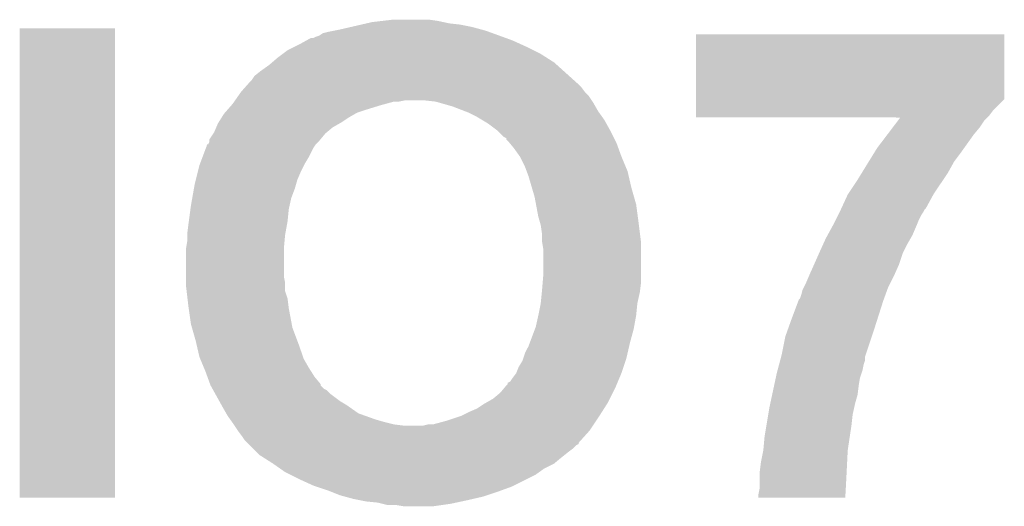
# Model space of a CAD drawing. Extents: x -1.3 to 24.2, y -3.9 to 53.4.
# Tile 49 of 61: x 19.2 to 21.2, y 35.3 to 36.3. Entities that reach past the tile are written whole.
import ezdxf

# ---------------------------------------------------------------- set-up
doc = ezdxf.new("R2010")
doc.units = 0
doc.layers.add('UART_I2C_SPI_2_CLICK_V100_GTO', color=14, linetype='CONTINUOUS')

msp = doc.modelspace()

# ---------------------------------------------------------------- linework, layer by layer
at = {"layer": 'UART_I2C_SPI_2_CLICK_V100_GTO'}
for points in [[(19.8628, 36.24834), (19.884814, 36.25342), (20.155748, 36.24834), (20.13712, 36.25342)], [(19.884814, 36.25342), (19.906828, 36.2585), (20.13712, 36.25342), (20.111718, 36.2585)], [(19.906828, 36.2585), (19.917834, 36.26104), (20.111718, 36.2585), (20.088862, 36.26104)], [(19.917834, 36.26104), (19.928842, 36.26358), (20.088862, 36.26104), (20.07743, 36.26358)], [(19.928842, 36.26358), (19.950432, 36.26612), (20.07743, 36.26358), (20.065998, 36.26612)], [(19.950432, 36.26612), (19.972022, 36.26866), (20.065998, 36.26612), (20.04822, 36.26866)], [(19.19732, 35.275542), (19.19734, 36.250858), (19.395418, 35.275542), (19.39544, 36.250858)], [(19.19734, 36.250858), (19.197342, 36.25088), (19.39544, 36.250858), (19.197342, 36.25088)], [(19.806924, 36.230562), (19.812002, 36.2331), (20.206964, 36.230562), (20.199984, 36.2331)], [(19.812002, 36.2331), (19.819624, 36.235642), (20.199984, 36.2331), (20.192994, 36.235642)], [(19.819624, 36.235642), (19.827242, 36.240722), (20.192994, 36.235642), (20.179026, 36.240722)], [(19.827242, 36.240722), (19.8374, 36.24326), (20.179026, 36.240722), (20.172046, 36.24326)], [(19.8374, 36.24326), (19.8501, 36.2458), (20.172046, 36.24326), (20.16506, 36.2458)], [(19.8501, 36.2458), (19.8628, 36.24834), (20.16506, 36.2458), (20.155748, 36.24834)], [(20.601944, 36.103554), (20.60196, 36.238158), (21.242014, 36.103554), (21.24202, 36.238158)], [(20.60196, 36.238158), (20.601962, 36.23818), (21.24202, 36.238158), (20.601962, 36.23818)], [(19.753582, 36.20516), (19.76882, 36.21278), (20.26412, 36.20516), (20.24888, 36.21278)], [(19.76882, 36.21278), (19.77898, 36.21786), (20.24888, 36.21278), (20.237704, 36.21786)], [(19.77898, 36.21786), (19.792698, 36.22548), (20.237704, 36.21786), (20.220938, 36.22548)], [(19.792698, 36.22548), (19.801846, 36.23056), (20.220938, 36.22548), (20.20697, 36.23056)], [(19.801846, 36.23056), (19.806924, 36.230562), (20.20697, 36.23056), (20.206964, 36.230562)], [(19.733258, 36.18992), (19.743416, 36.197538), (20.291332, 36.18992), (20.27936, 36.197538)], [(19.743416, 36.197538), (19.753582, 36.20516), (20.27936, 36.197538), (20.26412, 36.20516)], [(19.6977, 36.16198), (19.71548, 36.17468), (20.327056, 36.16198), (20.312946, 36.17468)], [(19.71548, 36.17468), (19.721402, 36.179758), (20.312946, 36.17468), (20.307302, 36.179758)], [(19.721402, 36.179758), (19.733258, 36.18992), (20.307302, 36.179758), (20.291332, 36.18992)], [(19.67992, 36.1442), (19.685002, 36.151822), (20.346812, 36.1442), (20.338344, 36.151822)], [(19.685002, 36.151822), (19.6977, 36.16198), (20.338344, 36.151822), (20.327056, 36.16198)], [(19.666088, 36.128958), (19.670606, 36.13404), (20.36318, 36.128958), (20.3581, 36.13404)], [(19.670606, 36.13404), (19.67738, 36.14166), (20.3581, 36.13404), (20.349634, 36.14166)], [(19.67738, 36.14166), (19.67992, 36.1442), (20.349634, 36.14166), (20.346812, 36.1442)], [(19.644614, 36.10102), (19.651726, 36.11118), (20.385194, 36.10102), (20.37842, 36.11118)], [(19.651726, 36.11118), (19.65706, 36.1188), (20.37842, 36.11118), (20.370802, 36.1188)], [(19.65706, 36.1188), (19.657062, 36.118802), (20.370802, 36.1188), (20.370802, 36.118802)], [(19.657062, 36.118802), (19.666088, 36.128958), (20.370802, 36.118802), (20.36318, 36.128958)], [(19.628166, 36.0807), (19.637056, 36.09086), (19.9136, 36.0807), (19.94662, 36.09086)], [(19.637056, 36.09086), (19.63928, 36.0934), (19.94662, 36.09086), (19.955934, 36.0934)], [(19.63928, 36.0934), (19.642836, 36.09848), (19.955934, 36.0934), (19.974562, 36.09848)], [(19.642836, 36.09848), (19.644614, 36.10102), (19.984722, 36.09848), (19.997422, 36.10102)], [(20.060922, 36.09848), (20.03806, 36.10102), (20.386888, 36.09848), (20.385194, 36.10102)], [(20.069808, 36.095942), (20.060922, 36.09848), (20.388578, 36.095942), (20.386888, 36.09848)], [(20.09648, 36.088322), (20.069808, 36.095942), (20.392934, 36.088322), (20.388578, 36.095942)], [(20.60194, 36.080698), (20.601944, 36.103554), (21.21916, 36.080698), (21.242014, 36.103554)], [(19.616736, 36.065458), (19.6215, 36.073082), (19.880578, 36.065458), (19.89392, 36.073082)], [(19.6215, 36.073082), (19.62372, 36.07562), (19.89392, 36.073082), (19.898362, 36.07562)], [(19.62372, 36.07562), (19.628166, 36.0807), (19.898362, 36.07562), (19.9136, 36.0807)], [(20.122904, 36.078158), (20.09648, 36.088322), (20.39874, 36.078158), (20.392934, 36.088322)], [(20.1295, 36.07562), (20.122904, 36.078158), (20.400554, 36.07562), (20.39874, 36.078158)], [(20.144738, 36.068), (20.1295, 36.07562), (20.405998, 36.068), (20.400554, 36.07562)], [(20.60194, 36.07054), (20.60194, 36.080698), (21.211538, 36.07054), (21.21916, 36.080698)], [(20.60194, 36.065482), (20.60194, 36.07054), (21.20648, 36.065482), (21.211538, 36.07054)], [(19.605536, 36.045142), (19.608802, 36.05276), (19.847562, 36.045142), (19.860894, 36.05276)], [(19.608802, 36.05276), (19.610388, 36.0553), (19.860894, 36.05276), (19.86534, 36.0553)], [(19.610388, 36.0553), (19.616736, 36.065458), (19.86534, 36.0553), (19.880578, 36.065458)], [(20.15744, 36.06038), (20.144738, 36.068), (20.411442, 36.06038), (20.405998, 36.068)], [(20.17014, 36.05276), (20.15744, 36.06038), (20.415676, 36.05276), (20.411442, 36.06038)], [(20.190458, 36.03752), (20.17014, 36.05276), (20.42414, 36.03752), (20.415676, 36.05276)], [(21.026076, 36.06546), (20.60194, 36.065482), (21.206458, 36.06546), (21.20648, 36.065482)], [(21.010646, 36.04514), (21.022218, 36.06038), (21.19122, 36.04514), (21.20138, 36.06038)], [(21.022218, 36.06038), (21.026076, 36.06546), (21.20138, 36.06038), (21.206458, 36.06546)], [(19.591024, 36.019746), (19.599488, 36.032442), (19.82174, 36.019746), (19.832322, 36.032442)], [(19.599488, 36.032442), (19.60118, 36.03498), (19.832322, 36.032442), (19.835366, 36.03498)], [(19.60118, 36.03498), (19.605536, 36.045142), (19.835366, 36.03498), (19.847562, 36.045142)], [(20.19046, 36.037518), (20.190458, 36.03752), (20.424142, 36.037518), (20.42414, 36.03752)], [(20.203164, 36.024818), (20.19046, 36.037518), (20.430492, 36.024818), (20.424142, 36.037518)], [(20.977858, 36.001958), (20.999074, 36.0299), (21.15856, 36.001958), (21.17852, 36.0299)], [(20.999074, 36.0299), (21.010646, 36.04514), (21.17852, 36.0299), (21.19122, 36.04514)], [(19.58594, 36.007044), (19.585962, 36.00958), (19.81031, 36.007044), (19.812, 36.00958)], [(19.585962, 36.00958), (19.586322, 36.009582), (19.812, 36.00958), (19.812002, 36.009582)], [(19.586322, 36.009582), (19.588486, 36.009594), (19.812002, 36.009582), (19.812014, 36.009594)], [(19.588486, 36.009594), (19.59102, 36.014664), (19.812014, 36.009594), (19.817084, 36.014664)], [(19.59102, 36.0172), (19.591024, 36.019746), (19.81962, 36.0172), (19.82174, 36.019746)], [(19.59102, 36.014664), (19.59102, 36.0172), (19.817084, 36.014664), (19.81962, 36.0172)], [(20.20824, 36.022266), (20.203164, 36.024818), (20.431768, 36.022266), (20.430492, 36.024818)], [(20.208246, 36.019734), (20.20824, 36.022266), (20.433034, 36.019734), (20.431768, 36.022266)], [(20.21078, 36.0172), (20.208246, 36.019734), (20.4343, 36.0172), (20.433034, 36.019734)], [(20.215016, 36.012118), (20.21078, 36.0172), (20.43684, 36.012118), (20.4343, 36.0172)], [(20.22348, 36.00196), (20.215016, 36.012118), (20.440536, 36.00196), (20.43684, 36.012118)], [(19.576414, 35.98164), (19.584034, 36.001962), (19.79676, 35.98164), (19.806922, 36.001962)], [(19.584034, 36.001962), (19.58594, 36.007044), (19.806922, 36.001962), (19.81031, 36.007044)], [(20.236178, 35.984182), (20.22348, 36.00196), (20.447, 35.984182), (20.440536, 36.00196)], [(20.960664, 35.97402), (20.97317, 35.99434), (21.137878, 35.97402), (21.15312, 35.99434)], [(20.97317, 35.99434), (20.977858, 36.001958), (21.15312, 35.99434), (21.15856, 36.001958)], [(19.567526, 35.9537), (19.570702, 35.966402), (19.78152, 35.9537), (19.78787, 35.966402)], [(19.570702, 35.966402), (19.571652, 35.968938), (19.78787, 35.966402), (19.78914, 35.968938)], [(19.571652, 35.968938), (19.576414, 35.98164), (19.78914, 35.968938), (19.79676, 35.98164)], [(20.23618, 35.984178), (20.236178, 35.984182), (20.447002, 35.984178), (20.447, 35.984182)], [(20.24634, 35.96386), (20.23618, 35.984178), (20.455468, 35.96386), (20.447002, 35.984178)], [(20.946598, 35.95116), (20.960664, 35.97402), (21.12518, 35.95116), (21.137878, 35.97402)], [(19.56308, 35.935922), (19.567526, 35.9537), (19.7739, 35.935922), (19.78152, 35.9537)], [(20.250152, 35.953698), (20.24634, 35.96386), (20.4597, 35.953698), (20.455468, 35.96386)], [(20.25396, 35.943542), (20.250152, 35.953698), (20.462044, 35.943542), (20.4597, 35.953698)], [(20.93722, 35.93592), (20.946598, 35.95116), (21.11502, 35.93592), (21.12518, 35.95116)], [(19.559194, 35.918138), (19.56054, 35.92576), (19.768818, 35.918138), (19.770996, 35.92576)], [(19.56054, 35.92576), (19.56308, 35.935922), (19.770996, 35.92576), (19.7739, 35.935922)], [(20.260684, 35.92068), (20.25396, 35.943542), (20.46732, 35.92068), (20.462044, 35.943542)], [(20.916902, 35.905442), (20.93722, 35.93592), (21.094702, 35.905442), (21.11502, 35.93592)], [(19.555608, 35.897822), (19.559194, 35.918138), (19.761202, 35.897822), (19.768818, 35.918138)], [(20.26666, 35.90036), (20.260684, 35.92068), (20.473126, 35.90036), (20.46732, 35.92068)], [(20.904004, 35.8775), (20.916902, 35.905442), (21.079458, 35.8775), (21.094702, 35.905442)], [(19.55292, 35.88258), (19.555608, 35.897822), (19.757812, 35.88258), (19.761202, 35.897822)], [(20.269518, 35.885118), (20.26666, 35.90036), (20.47748, 35.885118), (20.473126, 35.90036)], [(20.27428, 35.85972), (20.269518, 35.885118), (20.480868, 35.85972), (20.47748, 35.885118)], [(19.548516, 35.849558), (19.551904, 35.87496), (19.75358, 35.849558), (19.75612, 35.87496)], [(19.551904, 35.87496), (19.55292, 35.88258), (19.75612, 35.87496), (19.757812, 35.88258)], [(20.896578, 35.862258), (20.900388, 35.869878), (21.0693, 35.862258), (21.074378, 35.869878)], [(20.900388, 35.869878), (20.90166, 35.87242), (21.074378, 35.869878), (21.075648, 35.87242)], [(20.90166, 35.87242), (20.90283, 35.874956), (21.075648, 35.87242), (21.076918, 35.874956)], [(20.90283, 35.874956), (20.904004, 35.8775), (21.076918, 35.874956), (21.079458, 35.8775)], [(19.5453, 35.82416), (19.54784, 35.84448), (19.74896, 35.82416), (19.752656, 35.84448)], [(19.54784, 35.84448), (19.548516, 35.849558), (19.752656, 35.84448), (19.75358, 35.849558)], [(20.27791, 35.84702), (20.27428, 35.85972), (20.48256, 35.84702), (20.480868, 35.85972)], [(20.27936, 35.841938), (20.27791, 35.84702), (20.483196, 35.841938), (20.48256, 35.84702)], [(20.88642, 35.84194), (20.8915, 35.8521), (21.060156, 35.84194), (21.06422, 35.8521)], [(20.8915, 35.8521), (20.896578, 35.862258), (21.06422, 35.8521), (21.0693, 35.862258)], [(19.5453, 35.82162), (19.5453, 35.82416), (19.7485, 35.82162), (19.74896, 35.82416)], [(20.2819, 35.824158), (20.27936, 35.841938), (20.485418, 35.824158), (20.483196, 35.841938)], [(20.2819, 35.808918), (20.2819, 35.824158), (20.487324, 35.808918), (20.485418, 35.824158)], [(20.875334, 35.821618), (20.885034, 35.8394), (21.05152, 35.821618), (21.05914, 35.8394)], [(20.885034, 35.8394), (20.88642, 35.84194), (21.05914, 35.8394), (21.060156, 35.84194)], [(19.54276, 35.793682), (19.5453, 35.808922), (19.74596, 35.793682), (19.747344, 35.808922)], [(19.5453, 35.808922), (19.5453, 35.82162), (19.747344, 35.808922), (19.7485, 35.82162)], [(20.282324, 35.806378), (20.2819, 35.808918), (20.48764, 35.806378), (20.487324, 35.808918)], [(20.28444, 35.793678), (20.282324, 35.806378), (20.48764, 35.793678), (20.48764, 35.806378)], [(20.85848, 35.78606), (20.86656, 35.80384), (21.03247, 35.78606), (21.04136, 35.80384)], [(20.86656, 35.80384), (20.87118, 35.814), (21.04136, 35.80384), (21.047166, 35.814)], [(20.87118, 35.814), (20.875334, 35.821618), (21.047166, 35.814), (21.05152, 35.821618)], [(19.54276, 35.79368), (19.54276, 35.793682), (19.74596, 35.79368), (19.74596, 35.793682)], [(19.54276, 35.735262), (19.54276, 35.79368), (19.74596, 35.735262), (19.74596, 35.79368)], [(20.28444, 35.73526), (20.28444, 35.793678), (20.48764, 35.73526), (20.48764, 35.793678)], [(20.847192, 35.760662), (20.85735, 35.783518), (21.02358, 35.760662), (21.0312, 35.783518)], [(20.85735, 35.783518), (20.85848, 35.78606), (21.0312, 35.783518), (21.03247, 35.78606)], [(20.83816, 35.74034), (20.847192, 35.760662), (21.014548, 35.74034), (21.02358, 35.760662)], [(19.54276, 35.722562), (19.54276, 35.735262), (19.7485, 35.722562), (19.74596, 35.735262)], [(19.54276, 35.71494), (19.54276, 35.722562), (19.7485, 35.71494), (19.7485, 35.722562)], [(20.2819, 35.70478), (20.28338, 35.72256), (20.485416, 35.70478), (20.48764, 35.72256)], [(20.28338, 35.72256), (20.28444, 35.73526), (20.48764, 35.72256), (20.48764, 35.73526)], [(20.825458, 35.712398), (20.83054, 35.72256), (21.00072, 35.712398), (21.0058, 35.72256)], [(20.83054, 35.72256), (20.83707, 35.7378), (21.0058, 35.72256), (21.01342, 35.7378)], [(20.83707, 35.7378), (20.83816, 35.74034), (21.01342, 35.7378), (21.014548, 35.74034)], [(19.543956, 35.704784), (19.54276, 35.71494), (19.7485, 35.704784), (19.7485, 35.71494)], [(19.545748, 35.689542), (19.543956, 35.704784), (19.753578, 35.689542), (19.7485, 35.704784)], [(20.27936, 35.67938), (20.281646, 35.702242), (20.48002, 35.67938), (20.4851, 35.702242)], [(20.281646, 35.702242), (20.2819, 35.70478), (20.4851, 35.702242), (20.485416, 35.70478)], [(20.820378, 35.69716), (20.82292, 35.707322), (20.995178, 35.69716), (20.998874, 35.707322)], [(20.82292, 35.707322), (20.825458, 35.712398), (20.998874, 35.707322), (21.00072, 35.712398)], [(19.54784, 35.67176), (19.545748, 35.689542), (19.755804, 35.67176), (19.753578, 35.689542)], [(20.80006, 35.64636), (20.81435, 35.68446), (20.978436, 35.64636), (20.99056, 35.68446)], [(20.81435, 35.68446), (20.815304, 35.687), (20.99056, 35.68446), (20.991482, 35.687)], [(20.815304, 35.687), (20.81784, 35.689544), (20.991482, 35.687), (20.992408, 35.689544)], [(20.81784, 35.689544), (20.820378, 35.69716), (20.992408, 35.689544), (20.995178, 35.69716)], [(19.548204, 35.66922), (19.54784, 35.67176), (19.75612, 35.66922), (19.755804, 35.67176)], [(19.55292, 35.636202), (19.548204, 35.66922), (19.762312, 35.636202), (19.75612, 35.66922)], [(20.27428, 35.65398), (20.279358, 35.679378), (20.47748, 35.65398), (20.48002, 35.679378)], [(20.279358, 35.679378), (20.27936, 35.67938), (20.48002, 35.679378), (20.48002, 35.67938)], [(20.269198, 35.631118), (20.27428, 35.65398), (20.473322, 35.631118), (20.47748, 35.65398)], [(20.79371, 35.62858), (20.80006, 35.64636), (20.97278, 35.62858), (20.978436, 35.64636)], [(19.555098, 35.628582), (19.55292, 35.636202), (19.76374, 35.628582), (19.762312, 35.636202)], [(19.56308, 35.60064), (19.555098, 35.628582), (19.774218, 35.60064), (19.76374, 35.628582)], [(20.256816, 35.5981), (20.267292, 35.62604), (20.46478, 35.5981), (20.4724, 35.62604)], [(20.267292, 35.62604), (20.269198, 35.631118), (20.4724, 35.62604), (20.473322, 35.631118)], [(20.787362, 35.6108), (20.79371, 35.62858), (20.966852, 35.6108), (20.97278, 35.62858)], [(19.566012, 35.58794), (19.56308, 35.60064), (19.77898, 35.58794), (19.774218, 35.60064)], [(20.77974, 35.572698), (20.787362, 35.6108), (20.954152, 35.572698), (20.966852, 35.6108)], [(19.5707, 35.567622), (19.566012, 35.58794), (19.785754, 35.567622), (19.77898, 35.58794)], [(20.24634, 35.575238), (20.25396, 35.59048), (20.459502, 35.575238), (20.46302, 35.59048)], [(20.25396, 35.59048), (20.256816, 35.5981), (20.46302, 35.59048), (20.46478, 35.5981)], [(19.57176, 35.565082), (19.5707, 35.567622), (19.7866, 35.565082), (19.785754, 35.567622)], [(19.579168, 35.5473), (19.57176, 35.565082), (19.79676, 35.5473), (19.7866, 35.565082)], [(20.23364, 35.547302), (20.24126, 35.559998), (20.451232, 35.547302), (20.455464, 35.559998)], [(20.24126, 35.559998), (20.242954, 35.565082), (20.455464, 35.559998), (20.45716, 35.565082)], [(20.242954, 35.565082), (20.24634, 35.575238), (20.45716, 35.565082), (20.459502, 35.575238)], [(20.77432, 35.552378), (20.776352, 35.559998), (20.94992, 35.552378), (20.952458, 35.559998)], [(20.776352, 35.559998), (20.778384, 35.567616), (20.952458, 35.559998), (20.95246, 35.567616)], [(20.778384, 35.567616), (20.77974, 35.572698), (20.95246, 35.567616), (20.954152, 35.572698)], [(19.5834, 35.537138), (19.579168, 35.5473), (19.803112, 35.537138), (19.79676, 35.5473)], [(19.587094, 35.526982), (19.5834, 35.537138), (19.80946, 35.526982), (19.803112, 35.537138)], [(20.228558, 35.534602), (20.23364, 35.547302), (20.447, 35.534602), (20.451232, 35.547302)], [(20.76958, 35.5346), (20.770934, 35.53968), (20.945684, 35.5346), (20.947378, 35.53968)], [(20.770934, 35.53968), (20.77432, 35.552378), (20.947378, 35.53968), (20.94992, 35.552378)], [(19.592636, 35.511744), (19.587094, 35.526982), (19.822156, 35.511744), (19.80946, 35.526982)], [(20.21078, 35.514266), (20.215854, 35.516818), (20.438526, 35.514266), (20.43959, 35.516818)], [(20.215854, 35.516818), (20.22094, 35.52444), (20.43959, 35.516818), (20.442766, 35.52444)], [(20.22094, 35.52444), (20.228558, 35.534598), (20.442766, 35.52444), (20.446998, 35.534598)], [(20.228558, 35.534598), (20.228558, 35.534602), (20.446998, 35.534598), (20.447, 35.534602)], [(20.764136, 35.5092), (20.767402, 35.52444), (20.93976, 35.5092), (20.9423, 35.52444)], [(20.767402, 35.52444), (20.76958, 35.5346), (20.9423, 35.52444), (20.945684, 35.5346)], [(19.59356, 35.509206), (19.592636, 35.511744), (19.82216, 35.509206), (19.822156, 35.511744)], [(19.59356, 35.509202), (19.59356, 35.509206), (19.822164, 35.509202), (19.82216, 35.509206)], [(19.597794, 35.501582), (19.59356, 35.509202), (19.82978, 35.501582), (19.822164, 35.509202)], [(19.599206, 35.499042), (19.597794, 35.501582), (19.834856, 35.499042), (19.82978, 35.501582)], [(19.603438, 35.491422), (19.599206, 35.499042), (19.84248, 35.491422), (19.834856, 35.499042)], [(20.195538, 35.493958), (20.204006, 35.50412), (20.429218, 35.493958), (20.4343, 35.50412)], [(20.204006, 35.50412), (20.20824, 35.5092), (20.4343, 35.50412), (20.436416, 35.5092)], [(20.20824, 35.5092), (20.210774, 35.511734), (20.436416, 35.5092), (20.437472, 35.511734)], [(20.210774, 35.511734), (20.21078, 35.514266), (20.437472, 35.511734), (20.438526, 35.514266)], [(20.759782, 35.488878), (20.764136, 35.5092), (20.93722, 35.488878), (20.93976, 35.5092)], [(19.611906, 35.47618), (19.603438, 35.491422), (19.8628, 35.47618), (19.84248, 35.491422)], [(19.616138, 35.46856), (19.611906, 35.47618), (19.875502, 35.46856), (19.8628, 35.47618)], [(20.166964, 35.47364), (20.180298, 35.481258), (20.419058, 35.47364), (20.422866, 35.481258)], [(20.180298, 35.481258), (20.195538, 35.493958), (20.422866, 35.481258), (20.429218, 35.493958)], [(20.755972, 35.471102), (20.759782, 35.488878), (20.93214, 35.471102), (20.93722, 35.488878)], [(19.61896, 35.46348), (19.616138, 35.46856), (19.88276, 35.46348), (19.875502, 35.46856)], [(19.626216, 35.450782), (19.61896, 35.46348), (19.900898, 35.450782), (19.88276, 35.46348)], [(20.1295, 35.45332), (20.14728, 35.46094), (20.406128, 35.45332), (20.410976, 35.46094)], [(20.14728, 35.46094), (20.16252, 35.4711), (20.410976, 35.46094), (20.41744, 35.4711)], [(20.16252, 35.4711), (20.166964, 35.47364), (20.41744, 35.4711), (20.419058, 35.47364)], [(20.751798, 35.448238), (20.75434, 35.46348), (20.92706, 35.448238), (20.930446, 35.46348)], [(20.75434, 35.46348), (20.755972, 35.471102), (20.930446, 35.46348), (20.93214, 35.471102)], [(19.629118, 35.4457), (19.626216, 35.450782), (19.915128, 35.4457), (19.900898, 35.450782)], [(19.634562, 35.43808), (19.629118, 35.4457), (19.93646, 35.43808), (19.915128, 35.4457)], [(19.638192, 35.433), (19.634562, 35.43808), (19.95424, 35.433), (19.93646, 35.43808)], [(20.055838, 35.42792), (20.08378, 35.435542), (20.389426, 35.42792), (20.394506, 35.435542)], [(20.08378, 35.435542), (20.114258, 35.4457), (20.394506, 35.435542), (20.40128, 35.4457)], [(20.114258, 35.4457), (20.1295, 35.45332), (20.40128, 35.4457), (20.406128, 35.45332)], [(20.74799, 35.42538), (20.751798, 35.448238), (20.92452, 35.42538), (20.92706, 35.448238)], [(19.64182, 35.42792), (19.638192, 35.433), (19.97456, 35.42792), (19.95424, 35.433)], [(19.643514, 35.42538), (19.64182, 35.42792), (19.99488, 35.42538), (19.97456, 35.42792)], [(19.650288, 35.415218), (19.643514, 35.42538), (20.380958, 35.415218), (20.387732, 35.42538)], [(19.65198, 35.41268), (19.650288, 35.415218), (20.378674, 35.41268), (20.380958, 35.415218)], [(20.035518, 35.42538), (20.045678, 35.42792), (20.387732, 35.42538), (20.389426, 35.42792)], [(20.74418, 35.40252), (20.74799, 35.42538), (20.92109, 35.40252), (20.92452, 35.42538)], [(19.6596, 35.40252), (19.65198, 35.41268), (20.369532, 35.40252), (20.378674, 35.41268)], [(19.66468, 35.3949), (19.6596, 35.40252), (20.362676, 35.3949), (20.369532, 35.40252)], [(19.669766, 35.389814), (19.66468, 35.3949), (20.3581, 35.389814), (20.362676, 35.3949)], [(20.74164, 35.37458), (20.74418, 35.40252), (20.9169, 35.37458), (20.92109, 35.40252)], [(19.672306, 35.387274), (19.669766, 35.389814), (20.358086, 35.387274), (20.3581, 35.389814)], [(19.674842, 35.384738), (19.672306, 35.387274), (20.35302, 35.384738), (20.358086, 35.387274)], [(19.68246, 35.37712), (19.674842, 35.384738), (20.345398, 35.37712), (20.35302, 35.384738)], [(19.69008, 35.3695), (19.68246, 35.37712), (20.33524, 35.3695), (20.345398, 35.37712)], [(20.73656, 35.349178), (20.74164, 35.37458), (20.915628, 35.349178), (20.9169, 35.37458)], [(19.695158, 35.364422), (19.69008, 35.3695), (20.328892, 35.364422), (20.33524, 35.3695)], [(19.703144, 35.35934), (19.695158, 35.364422), (20.32254, 35.35934), (20.328892, 35.364422)], [(19.7231, 35.34664), (19.703144, 35.35934), (20.307298, 35.34664), (20.32254, 35.35934)], [(19.723104, 35.346638), (19.7231, 35.34664), (20.307296, 35.346638), (20.307298, 35.34664)], [(19.73762, 35.336478), (19.723104, 35.346638), (20.28698, 35.336478), (20.307296, 35.346638)], [(19.7485, 35.328862), (19.73762, 35.336478), (20.276314, 35.328862), (20.28698, 35.336478)], [(20.73402, 35.32886), (20.73656, 35.349178), (20.914614, 35.32886), (20.915628, 35.349178)], [(19.758664, 35.32378), (19.7485, 35.328862), (20.269198, 35.32378), (20.276314, 35.328862)], [(19.77898, 35.31362), (19.758664, 35.32378), (20.248878, 35.31362), (20.269198, 35.32378)], [(19.80692, 35.30092), (19.77898, 35.31362), (20.223478, 35.30092), (20.248878, 35.31362)], [(20.73402, 35.32378), (20.73402, 35.32886), (20.91436, 35.32378), (20.914614, 35.32886)], [(20.73402, 35.295842), (20.73402, 35.32378), (20.912878, 35.295842), (20.91436, 35.32378)], [(19.814542, 35.29838), (19.80692, 35.30092), (20.218398, 35.29838), (20.223478, 35.30092)], [(19.837402, 35.29076), (19.814542, 35.29838), (20.197444, 35.29076), (20.218398, 35.29838)], [(20.73148, 35.283142), (20.73402, 35.295842), (20.912204, 35.283142), (20.912878, 35.295842)], [(19.395418, 35.27552), (19.19732, 35.275542), (19.395418, 35.27552), (19.395418, 35.275542)], [(19.843752, 35.28822), (19.837402, 35.29076), (20.19046, 35.28822), (20.197444, 35.29076)], [(19.862798, 35.2806), (19.843752, 35.28822), (20.167594, 35.2806), (20.19046, 35.28822)], [(19.872106, 35.278062), (19.862798, 35.2806), (20.15998, 35.278062), (20.167594, 35.2806)], [(19.89074, 35.27298), (19.872106, 35.278062), (20.137962, 35.27298), (20.15998, 35.278062)], [(19.90344, 35.27044), (19.89074, 35.27298), (20.12696, 35.27044), (20.137962, 35.27298)], [(20.73148, 35.275542), (20.73148, 35.283142), (20.9118, 35.275542), (20.912204, 35.283142)], [(20.9118, 35.27552), (20.73148, 35.275542), (20.9118, 35.27552), (20.9118, 35.275542)], [(19.91614, 35.2679), (19.90344, 35.27044), (20.115106, 35.2679), (20.12696, 35.27044)], [(19.941538, 35.26536), (19.91614, 35.2679), (20.103252, 35.26536), (20.115106, 35.2679)], [(19.951698, 35.26282), (19.941538, 35.26536), (20.0914, 35.26282), (20.103252, 35.26536)], [(19.961858, 35.26028), (19.951698, 35.26282), (20.073618, 35.26028), (20.0914, 35.26282)], [(19.994878, 35.25774), (19.979638, 35.26028), (20.055838, 35.25774), (20.073618, 35.26028)]]:
    msp.add_solid(points, dxfattribs=at)

doc.saveas('drawing.dxf')
